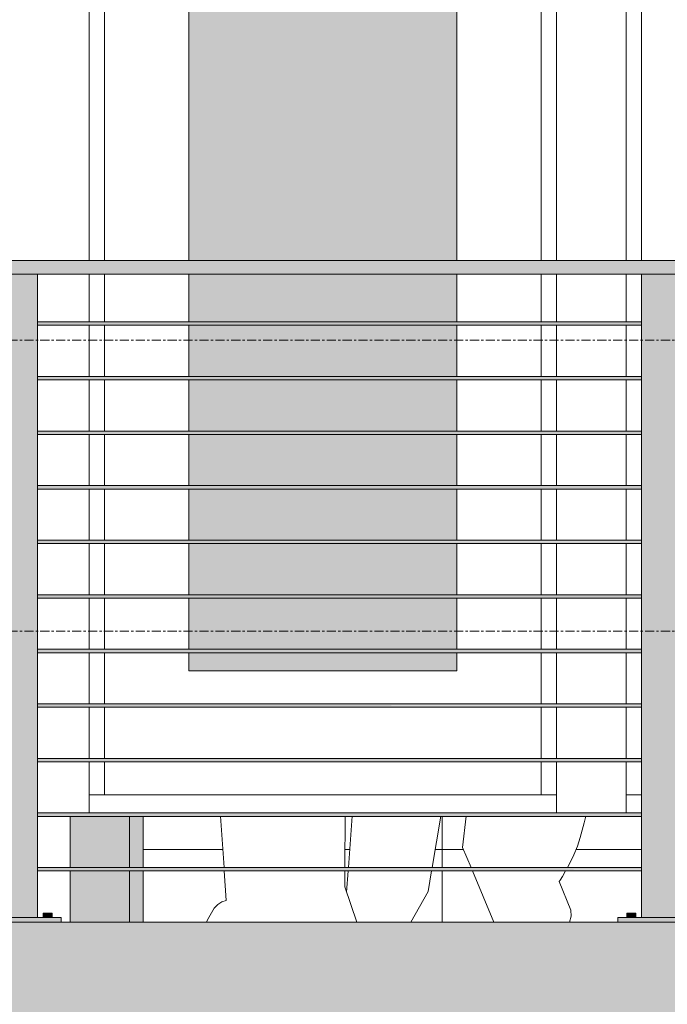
# Model space of a CAD drawing. Header units: inches. Extents: x 8250 to 9854, y -167 to 342.
# Tile 25 of 40: x 8696 to 8731, y -35 to 20. Entities that reach past the tile are written whole.
import ezdxf

# ---------------------------------------------------------------- set-up
doc = ezdxf.new("R2010")
doc.units = ezdxf.units.IN
doc.header["$MEASUREMENT"] = 0
doc.linetypes.add('Grid Line 1_2_', pattern=[0.875, 0.5, -0.125, 0.125, -0.125])
for name, color, linetype, lineweight in [('A-DETL-GENF-1', 8, 'Continuous', 9), ('A-DOOR', 31, 'Continuous', 18), ('A-DOOR-FRAM', 31, 'Continuous', 9), ('A-FLOR', 192, 'Continuous', 18), ('A-FLOR-HRAL', 11, 'Continuous', 9), ('A-FLOR-LEVL-1', 51, 'Grid Line 1_2_', 9), ('A-GENM-1', 5, 'Continuous', 18), ('A-WALL', 113, 'Continuous', 18), ('A-WALL-PATT-1', 111, 'Continuous', 9), ('Q-CASE', 31, 'Continuous', 9), ('S-STRS', 31, 'Continuous', 9)]:
    doc.layers.add(name, color=color, linetype=linetype, lineweight=lineweight)

# ---------------------------------------------------------------- blocks, each defined once
blk = doc.blocks.new('OD_CW_Base Cabinet - OD_CW_Base Cabinet-1347005-BUILDING ELEVATION - NORTH')
at = {"layer": 'Q-CASE'}
for p, q in [((8702.569, -26), (8706.954, -26)), ((8713.668, -26), (8713.936, -26)), ((8718.636, -26), (8720.18, -26)), ((8726.377, -26), (8729.982, -26))]:
    blk.add_line(p, q, dxfattribs=at)
blk = doc.blocks.new('Railing - 2_ x 1_2_ 2-1173542-BUILDING ELEVATION - NORTH')
at = {"layer": 'A-FLOR-HRAL'}
for points in [[(8612.045, -13.75), (8614.257, -13.75), (8614.257, 21.625), (8611.882, 21.625), (8611.882, -13.75)], [(8611.078, -13.75), (8611.319, -13.75), (8611.319, -13.5), (8611.069, -13.5), (8611.074, -13.75)], [(8611.496, -13.75), (8611.569, -13.75), (8611.561, -13.5), (8611.319, -13.5), (8611.319, -13.75), (8611.47, -13.75)], [(8614.574, -13.75), (8614.819, -13.75), (8614.819, -13.5), (8614.569, -13.5), (8614.569, -13.75)], [(8615.016, -13.75), (8615.069, -13.75), (8615.061, -13.5), (8614.819, -13.5), (8614.819, -13.75), (8614.996, -13.75)], [(8615.569, -14), (8615.569, -13.75), (8610.569, -13.75), (8610.569, -14), (8614.145, -14)]]:
    blk.add_hatch(color=256, dxfattribs=at).paths.add_polyline_path(points, flags=0)
for p, q in [((8611.882, -13.75), (8611.882, 21.625)), ((8614.257, -13.75), (8614.257, 21.625)), ((8611.069, -13.5), (8611.069, -13.75)), ((8611.069, -13.5), (8611.319, -13.5)), ((8611.319, -13.5), (8611.569, -13.5)), ((8611.569, -13.75), (8611.569, -13.5)), ((8614.569, -13.5), (8614.569, -13.75)), ((8614.569, -13.5), (8614.819, -13.5)), ((8614.819, -13.5), (8615.069, -13.5)), ((8615.069, -13.75), (8615.069, -13.5)), ((8610.569, -13.75), (8615.569, -13.75)), ((8610.569, -14), (8610.569, -13.75)), ((8615.569, -14), (8615.569, -13.75))]:
    blk.add_line(p, q, dxfattribs=at)
blk = doc.blocks.new('Railing - 2_ x 1_2_ 2-V1-BUILDING ELEVATION - NORTH')
at = {"layer": 'A-FLOR-HRAL'}
for points in [[(8435.691, -13.75), (8436.757, -13.75), (8436.757, 21.625), (8434.382, 21.625), (8434.382, -13.75)], [(8434.069, -13.75), (8434.061, -13.5), (8433.569, -13.5), (8433.59, -13.75), (8434.065, -13.75)], [(8437.569, -13.75), (8437.561, -13.5), (8437.069, -13.5), (8437.09, -13.75), (8437.565, -13.75)], [(8435.691, -14), (8438.069, -14), (8438.069, -13.75), (8433.069, -13.75), (8433.069, -14), (8433.592, -14)]]:
    blk.add_hatch(color=256, dxfattribs=at).paths.add_polyline_path(points, flags=0)
for p, q in [((8434.382, -13.75), (8434.382, 21.625)), ((8436.757, -13.75), (8436.757, 21.625)), ((8433.569, -13.5), (8433.569, -13.75)), ((8433.569, -13.5), (8434.069, -13.5)), ((8434.069, -13.75), (8434.069, -13.5)), ((8437.069, -13.5), (8437.069, -13.75)), ((8437.069, -13.5), (8437.569, -13.5)), ((8437.569, -13.75), (8437.569, -13.5)), ((8433.069, -13.75), (8438.069, -13.75)), ((8433.069, -14), (8433.069, -13.75)), ((8438.069, -14), (8438.069, -13.75))]:
    blk.add_line(p, q, dxfattribs=at)
blk = doc.blocks.new('Railing - Railing-1114347-BUILDING ELEVATION - NORTH')
at = {"layer": 'A-FLOR-HRAL'}
blk.add_hatch(color=256, dxfattribs=at).paths.add_polyline_path([(8870.278, 5.625), (8875.069, 5.625), (8875.069, 6.375), (8694.069, 6.375), (8694.069, 5.625), (8853.482, 5.625)], flags=0)
h = blk.add_hatch(color=256, dxfattribs=at)
h.paths.add_polyline_path([(8769.504, 2.906), (8801.182, 2.921), (8801.182, 3), (8767.957, 2.981), (8767.957, 2.906)], flags=0)
h.paths.add_polyline_path([(8698.123, 2.906), (8729.982, 2.911), (8729.982, 3), (8696.757, 2.987), (8696.757, 2.906)], flags=0)
h.paths.add_polyline_path([(8732.357, 2.906), (8765.582, 2.916), (8765.582, 3), (8732.357, 2.984), (8732.357, 2.911)], flags=0)
h.paths.add_polyline_path([(8872.382, 2.906), (8872.377, 3), (8839.157, 2.987), (8839.157, 2.906), (8872.377, 2.906)], flags=0)
h.paths.add_polyline_path([(8803.557, 2.906), (8836.782, 2.925), (8836.782, 3), (8803.557, 2.978), (8803.557, 2.921)], flags=0)
h = blk.add_hatch(color=256, dxfattribs=at)
h.paths.add_polyline_path([(8769.504, 2.812), (8801.182, 2.831), (8801.182, 2.906), (8767.957, 2.896), (8767.957, 2.812)], flags=0)
h.paths.add_polyline_path([(8872.377, 2.812), (8872.382, 2.825), (8872.377, 2.906), (8839.157, 2.887), (8839.157, 2.812), (8870.278, 2.812)], flags=0)
h.paths.add_polyline_path([(8696.757, 2.812), (8729.982, 2.825), (8729.982, 2.906), (8696.757, 2.906), (8696.757, 2.816)], flags=0)
h.paths.add_polyline_path([(8732.357, 2.812), (8765.582, 2.834), (8765.582, 2.906), (8732.357, 2.901), (8732.357, 2.815)], flags=0)
h.paths.add_polyline_path([(8836.782, 2.812), (8836.782, 2.906), (8803.557, 2.892), (8803.557, 2.812), (8836.687, 2.812)], flags=0)
h = blk.add_hatch(color=256, dxfattribs=at)
h.paths.add_polyline_path([(8782.101, -0.094), (8801.182, -0.079), (8801.182, 0), (8767.957, -0.019), (8767.957, -0.094), (8777.902, -0.094)], flags=0)
h.paths.add_polyline_path([(8698.123, -0.094), (8729.982, -0.089), (8729.982, 0), (8696.757, -0.013), (8696.757, -0.094)], flags=0)
h.paths.add_polyline_path([(8872.382, -0.094), (8872.377, 0), (8839.157, -0.013), (8839.157, -0.094), (8872.377, -0.094)], flags=0)
h.paths.add_polyline_path([(8732.357, -0.094), (8765.582, -0.084), (8765.582, 0), (8732.357, -0.016), (8732.357, -0.089)], flags=0)
h.paths.add_polyline_path([(8803.557, -0.094), (8836.782, -0.075), (8836.782, 0), (8803.557, -0.022), (8803.557, -0.079)], flags=0)
h = blk.add_hatch(color=256, dxfattribs=at)
h.paths.add_polyline_path([(8782.101, -0.188), (8801.182, -0.169), (8801.182, -0.094), (8767.957, -0.104), (8767.957, -0.188), (8777.902, -0.188)], flags=0)
h.paths.add_polyline_path([(8872.377, -0.188), (8872.382, -0.175), (8872.377, -0.094), (8839.157, -0.113), (8839.157, -0.188), (8870.278, -0.188)], flags=0)
h.paths.add_polyline_path([(8696.757, -0.188), (8729.982, -0.175), (8729.982, -0.094), (8696.757, -0.094), (8696.757, -0.184)], flags=0)
h.paths.add_polyline_path([(8732.357, -0.188), (8765.582, -0.166), (8765.582, -0.094), (8732.357, -0.099), (8732.357, -0.185)], flags=0)
h.paths.add_polyline_path([(8836.782, -0.188), (8836.782, -0.094), (8803.557, -0.108), (8803.557, -0.188), (8836.687, -0.188)], flags=0)
h = blk.add_hatch(color=256, dxfattribs=at)
h.paths.add_polyline_path([(8782.101, -3.094), (8801.182, -3.079), (8801.182, -3), (8767.957, -3.019), (8767.957, -3.094), (8777.902, -3.094)], flags=0)
h.paths.add_polyline_path([(8698.123, -3.094), (8729.982, -3.089), (8729.982, -3), (8696.757, -3.013), (8696.757, -3.094)], flags=0)
h.paths.add_polyline_path([(8872.382, -3.094), (8872.377, -3), (8839.157, -3.013), (8839.157, -3.094), (8872.377, -3.094)], flags=0)
h.paths.add_polyline_path([(8732.357, -3.094), (8765.582, -3.084), (8765.582, -3), (8732.357, -3.016), (8732.357, -3.089)], flags=0)
h.paths.add_polyline_path([(8803.557, -3.094), (8836.782, -3.075), (8836.782, -3), (8803.557, -3.022), (8803.557, -3.079)], flags=0)
h = blk.add_hatch(color=256, dxfattribs=at)
h.paths.add_polyline_path([(8782.101, -3.188), (8801.182, -3.169), (8801.182, -3.094), (8767.957, -3.104), (8767.957, -3.188), (8777.902, -3.188)], flags=0)
h.paths.add_polyline_path([(8872.377, -3.188), (8872.382, -3.175), (8872.377, -3.094), (8839.157, -3.113), (8839.157, -3.188), (8870.278, -3.188)], flags=0)
h.paths.add_polyline_path([(8696.757, -3.188), (8729.982, -3.175), (8729.982, -3.094), (8696.757, -3.094), (8696.757, -3.184)], flags=0)
h.paths.add_polyline_path([(8732.357, -3.188), (8765.582, -3.166), (8765.582, -3.094), (8732.357, -3.099), (8732.357, -3.185)], flags=0)
h.paths.add_polyline_path([(8836.782, -3.188), (8836.782, -3.094), (8803.557, -3.108), (8803.557, -3.188), (8836.687, -3.188)], flags=0)
h = blk.add_hatch(color=256, dxfattribs=at)
h.paths.add_polyline_path([(8696.757, -6.094), (8729.982, -6.089), (8729.982, -6), (8696.757, -6.013), (8696.757, -6.094)], flags=0)
h.paths.add_polyline_path([(8872.382, -6.094), (8872.377, -6), (8839.157, -6.013), (8839.157, -6.094), (8872.377, -6.094)], flags=0)
h.paths.add_polyline_path([(8732.357, -6.094), (8765.582, -6.084), (8765.582, -6), (8732.357, -6.016), (8732.357, -6.089)], flags=0)
h.paths.add_polyline_path([(8767.957, -6.094), (8801.182, -6.079), (8801.182, -6), (8767.957, -6.019), (8767.957, -6.084)], flags=0)
h.paths.add_polyline_path([(8803.557, -6.094), (8836.782, -6.075), (8836.782, -6), (8803.557, -6.022), (8803.557, -6.079)], flags=0)
h = blk.add_hatch(color=256, dxfattribs=at)
h.paths.add_polyline_path([(8788.399, -6.188), (8801.182, -6.169), (8801.182, -6.094), (8767.957, -6.104), (8767.957, -6.188), (8786.3, -6.188)], flags=0)
h.paths.add_polyline_path([(8872.377, -6.188), (8872.382, -6.175), (8872.377, -6.094), (8839.157, -6.113), (8839.157, -6.188), (8870.278, -6.188)], flags=0)
h.paths.add_polyline_path([(8696.757, -6.188), (8729.982, -6.175), (8729.982, -6.094), (8696.757, -6.094), (8696.757, -6.184)], flags=0)
h.paths.add_polyline_path([(8732.357, -6.188), (8765.582, -6.166), (8765.582, -6.094), (8732.357, -6.099), (8732.357, -6.185)], flags=0)
h.paths.add_polyline_path([(8836.782, -6.188), (8836.782, -6.094), (8803.557, -6.108), (8803.557, -6.188), (8836.687, -6.188)], flags=0)
h = blk.add_hatch(color=256, dxfattribs=at)
h.paths.add_polyline_path([(8777.902, -9.094), (8801.182, -9.079), (8801.182, -9), (8767.957, -9.019), (8767.957, -9.094), (8769.504, -9.094)], flags=0)
h.paths.add_polyline_path([(8698.123, -9.094), (8729.982, -9.089), (8729.982, -9), (8696.757, -9.013), (8696.757, -9.094)], flags=0)
h.paths.add_polyline_path([(8872.382, -9.094), (8872.377, -9), (8839.157, -9.013), (8839.157, -9.094), (8872.377, -9.094)], flags=0)
h.paths.add_polyline_path([(8732.357, -9.094), (8765.582, -9.084), (8765.582, -9), (8732.357, -9.016), (8732.357, -9.089)], flags=0)
h.paths.add_polyline_path([(8803.557, -9.094), (8836.782, -9.075), (8836.782, -9), (8803.557, -9.022), (8803.557, -9.079)], flags=0)
h = blk.add_hatch(color=256, dxfattribs=at)
h.paths.add_polyline_path([(8777.902, -9.188), (8801.182, -9.169), (8801.182, -9.094), (8767.957, -9.104), (8767.957, -9.188), (8769.504, -9.188)], flags=0)
h.paths.add_polyline_path([(8872.377, -9.188), (8872.382, -9.175), (8872.377, -9.094), (8839.157, -9.113), (8839.157, -9.188), (8870.278, -9.188)], flags=0)
h.paths.add_polyline_path([(8696.757, -9.188), (8729.982, -9.175), (8729.982, -9.094), (8696.757, -9.094), (8696.757, -9.184)], flags=0)
h.paths.add_polyline_path([(8732.357, -9.188), (8765.582, -9.166), (8765.582, -9.094), (8732.357, -9.099), (8732.357, -9.185)], flags=0)
h.paths.add_polyline_path([(8836.782, -9.188), (8836.782, -9.094), (8803.557, -9.108), (8803.557, -9.188), (8836.687, -9.188)], flags=0)
h = blk.add_hatch(color=256, dxfattribs=at)
h.paths.add_polyline_path([(8786.3, -12.094), (8801.182, -12.079), (8801.182, -12), (8767.957, -12.019), (8767.957, -12.094), (8782.101, -12.094)], flags=0)
h.paths.add_polyline_path([(8698.123, -12.094), (8729.982, -12.089), (8729.982, -12), (8696.757, -12.013), (8696.757, -12.094)], flags=0)
h.paths.add_polyline_path([(8872.382, -12.094), (8872.377, -12), (8839.157, -12.013), (8839.157, -12.094), (8872.377, -12.094)], flags=0)
h.paths.add_polyline_path([(8732.357, -12.094), (8765.582, -12.084), (8765.582, -12), (8732.357, -12.016), (8732.357, -12.089)], flags=0)
h.paths.add_polyline_path([(8803.557, -12.094), (8836.782, -12.075), (8836.782, -12), (8803.557, -12.022), (8803.557, -12.079)], flags=0)
h = blk.add_hatch(color=256, dxfattribs=at)
h.paths.add_polyline_path([(8786.3, -12.188), (8801.182, -12.169), (8801.182, -12.094), (8767.957, -12.104), (8767.957, -12.188), (8782.101, -12.188)], flags=0)
h.paths.add_polyline_path([(8872.377, -12.188), (8872.382, -12.175), (8872.377, -12.094), (8839.157, -12.113), (8839.157, -12.188), (8870.278, -12.188)], flags=0)
h.paths.add_polyline_path([(8696.757, -12.188), (8729.982, -12.175), (8729.982, -12.094), (8696.757, -12.094), (8696.757, -12.184)], flags=0)
h.paths.add_polyline_path([(8732.357, -12.188), (8765.582, -12.166), (8765.582, -12.094), (8732.357, -12.099), (8732.357, -12.185)], flags=0)
h.paths.add_polyline_path([(8836.782, -12.188), (8836.782, -12.094), (8803.557, -12.108), (8803.557, -12.188), (8836.687, -12.188)], flags=0)
h = blk.add_hatch(color=256, dxfattribs=at)
h.paths.add_polyline_path([(8696.757, -15.094), (8729.982, -15.089), (8729.982, -15), (8696.757, -15.013), (8696.757, -15.094)], flags=0)
h.paths.add_polyline_path([(8872.382, -15.094), (8872.377, -15), (8839.157, -15.013), (8839.157, -15.094), (8872.377, -15.094)], flags=0)
h.paths.add_polyline_path([(8732.357, -15.094), (8765.582, -15.084), (8765.582, -15), (8732.357, -15.016), (8732.357, -15.089)], flags=0)
h.paths.add_polyline_path([(8767.957, -15.094), (8801.182, -15.079), (8801.182, -15), (8767.957, -15.019), (8767.957, -15.084)], flags=0)
h.paths.add_polyline_path([(8803.557, -15.094), (8836.782, -15.075), (8836.782, -15), (8803.557, -15.022), (8803.557, -15.079)], flags=0)
h = blk.add_hatch(color=256, dxfattribs=at)
h.paths.add_polyline_path([(8782.101, -15.188), (8801.182, -15.169), (8801.182, -15.094), (8767.957, -15.104), (8767.957, -15.188), (8777.902, -15.188)], flags=0)
h.paths.add_polyline_path([(8872.377, -15.188), (8872.382, -15.175), (8872.377, -15.094), (8839.157, -15.113), (8839.157, -15.188), (8870.278, -15.188)], flags=0)
h.paths.add_polyline_path([(8696.757, -15.188), (8729.982, -15.175), (8729.982, -15.094), (8696.757, -15.094), (8696.757, -15.184)], flags=0)
h.paths.add_polyline_path([(8732.357, -15.188), (8765.582, -15.166), (8765.582, -15.094), (8732.357, -15.099), (8732.357, -15.185)], flags=0)
h.paths.add_polyline_path([(8836.782, -15.188), (8836.782, -15.094), (8803.557, -15.108), (8803.557, -15.188), (8836.687, -15.188)], flags=0)
h = blk.add_hatch(color=256, dxfattribs=at)
h.paths.add_polyline_path([(8696.757, -18.094), (8729.982, -18.089), (8729.982, -18), (8696.757, -18.013), (8696.757, -18.094)], flags=0)
h.paths.add_polyline_path([(8872.382, -18.094), (8872.377, -18), (8839.157, -18.013), (8839.157, -18.094), (8872.377, -18.094)], flags=0)
h.paths.add_polyline_path([(8732.357, -18.094), (8765.582, -18.084), (8765.582, -18), (8732.357, -18.016), (8732.357, -18.089)], flags=0)
h.paths.add_polyline_path([(8767.957, -18.094), (8801.182, -18.079), (8801.182, -18), (8767.957, -18.019), (8767.957, -18.084)], flags=0)
h.paths.add_polyline_path([(8803.557, -18.094), (8836.782, -18.075), (8836.782, -18), (8803.557, -18.022), (8803.557, -18.079)], flags=0)
h = blk.add_hatch(color=256, dxfattribs=at)
h.paths.add_polyline_path([(8782.101, -18.188), (8801.182, -18.169), (8801.182, -18.094), (8767.957, -18.104), (8767.957, -18.188), (8777.902, -18.188)], flags=0)
h.paths.add_polyline_path([(8872.377, -18.188), (8872.382, -18.175), (8872.377, -18.094), (8839.157, -18.113), (8839.157, -18.188), (8870.278, -18.188)], flags=0)
h.paths.add_polyline_path([(8696.757, -18.188), (8729.982, -18.175), (8729.982, -18.094), (8696.757, -18.094), (8696.757, -18.184)], flags=0)
h.paths.add_polyline_path([(8732.357, -18.188), (8765.582, -18.166), (8765.582, -18.094), (8732.357, -18.099), (8732.357, -18.185)], flags=0)
h.paths.add_polyline_path([(8828.289, -18.188), (8836.782, -18.172), (8836.782, -18.094), (8803.557, -18.108), (8803.557, -18.188), (8824.09, -18.188)], flags=0)
h = blk.add_hatch(color=256, dxfattribs=at)
h.paths.add_polyline_path([(8696.757, -21.094), (8729.982, -21.089), (8729.982, -21), (8696.757, -21.013), (8696.757, -21.094)], flags=0)
h.paths.add_polyline_path([(8872.382, -21.094), (8872.377, -21), (8839.157, -21.013), (8839.157, -21.094), (8872.377, -21.094)], flags=0)
h.paths.add_polyline_path([(8732.357, -21.094), (8765.582, -21.084), (8765.582, -21), (8732.357, -21.016), (8732.357, -21.089)], flags=0)
h.paths.add_polyline_path([(8767.957, -21.094), (8801.182, -21.079), (8801.182, -21), (8767.957, -21.019), (8767.957, -21.084)], flags=0)
h.paths.add_polyline_path([(8803.557, -21.094), (8836.782, -21.075), (8836.782, -21), (8803.557, -21.022), (8803.557, -21.079)], flags=0)
h = blk.add_hatch(color=256, dxfattribs=at)
h.paths.add_polyline_path([(8782.101, -21.188), (8801.182, -21.169), (8801.182, -21.094), (8767.957, -21.104), (8767.957, -21.188), (8777.902, -21.188)], flags=0)
h.paths.add_polyline_path([(8872.377, -21.188), (8872.382, -21.175), (8872.377, -21.094), (8839.157, -21.113), (8839.157, -21.188), (8870.278, -21.188)], flags=0)
h.paths.add_polyline_path([(8696.757, -21.188), (8729.982, -21.175), (8729.982, -21.094), (8696.757, -21.094), (8696.757, -21.184)], flags=0)
h.paths.add_polyline_path([(8732.357, -21.188), (8765.582, -21.166), (8765.582, -21.094), (8732.357, -21.099), (8732.357, -21.185)], flags=0)
h.paths.add_polyline_path([(8836.782, -21.188), (8836.782, -21.094), (8803.557, -21.108), (8803.557, -21.188), (8836.687, -21.188)], flags=0)
h = blk.add_hatch(color=256, dxfattribs=at)
h.paths.add_polyline_path([(8696.757, -24.094), (8729.982, -24.089), (8729.982, -24), (8696.757, -24.013), (8696.757, -24.094)], flags=0)
h.paths.add_polyline_path([(8872.382, -24.094), (8872.377, -24), (8839.157, -24.013), (8839.157, -24.094), (8872.377, -24.094)], flags=0)
h.paths.add_polyline_path([(8732.357, -24.094), (8765.582, -24.084), (8765.582, -24), (8732.357, -24.016), (8732.357, -24.089)], flags=0)
h.paths.add_polyline_path([(8767.957, -24.094), (8801.182, -24.079), (8801.182, -24), (8767.957, -24.019), (8767.957, -24.084)], flags=0)
h.paths.add_polyline_path([(8803.557, -24.094), (8836.782, -24.075), (8836.782, -24), (8803.557, -24.022), (8803.557, -24.079)], flags=0)
h = blk.add_hatch(color=256, dxfattribs=at)
h.paths.add_polyline_path([(8786.3, -24.188), (8801.182, -24.169), (8801.182, -24.094), (8767.957, -24.104), (8767.957, -24.188), (8782.101, -24.188)], flags=0)
h.paths.add_polyline_path([(8872.377, -24.188), (8872.382, -24.175), (8872.377, -24.094), (8839.157, -24.113), (8839.157, -24.188), (8870.278, -24.188)], flags=0)
h.paths.add_polyline_path([(8696.757, -24.188), (8729.982, -24.175), (8729.982, -24.094), (8696.757, -24.094), (8696.757, -24.184)], flags=0)
h.paths.add_polyline_path([(8732.357, -24.188), (8765.582, -24.166), (8765.582, -24.094), (8732.357, -24.099), (8732.357, -24.185)], flags=0)
h.paths.add_polyline_path([(8836.782, -24.188), (8836.782, -24.094), (8803.557, -24.108), (8803.557, -24.188), (8836.687, -24.188)], flags=0)
h = blk.add_hatch(color=256, dxfattribs=at)
h.paths.add_polyline_path([(8786.3, -27.094), (8801.182, -27.079), (8801.182, -27), (8767.957, -27.019), (8767.957, -27.094), (8777.902, -27.094)], flags=0)
h.paths.add_polyline_path([(8698.123, -27.094), (8729.982, -27.089), (8729.982, -27), (8696.757, -27.013), (8696.757, -27.094)], flags=0)
h.paths.add_polyline_path([(8732.357, -27.094), (8765.582, -27.084), (8765.582, -27), (8732.357, -27.016), (8732.357, -27.089)], flags=0)
h.paths.add_polyline_path([(8872.382, -27.094), (8872.377, -27), (8839.157, -27.013), (8839.157, -27.094), (8872.377, -27.094)], flags=0)
h.paths.add_polyline_path([(8803.557, -27.094), (8836.782, -27.075), (8836.782, -27), (8803.557, -27.022), (8803.557, -27.079)], flags=0)
h = blk.add_hatch(color=256, dxfattribs=at)
h.paths.add_polyline_path([(8786.3, -27.188), (8801.182, -27.169), (8801.182, -27.094), (8767.957, -27.104), (8767.957, -27.188), (8777.902, -27.188)], flags=0)
h.paths.add_polyline_path([(8872.377, -27.188), (8872.382, -27.175), (8872.377, -27.094), (8839.157, -27.113), (8839.157, -27.188), (8870.278, -27.188)], flags=0)
h.paths.add_polyline_path([(8696.757, -27.188), (8729.982, -27.175), (8729.982, -27.094), (8696.757, -27.094), (8696.757, -27.184)], flags=0)
h.paths.add_polyline_path([(8732.357, -27.188), (8765.582, -27.166), (8765.582, -27.094), (8732.357, -27.099), (8732.357, -27.185)], flags=0)
h.paths.add_polyline_path([(8819.891, -27.188), (8836.782, -27.172), (8836.782, -27.094), (8803.557, -27.108), (8803.557, -27.188), (8815.692, -27.188)], flags=0)
for p, q in [((8694.069, 6.375), (8875.069, 6.375)), ((8875.069, 5.625), (8694.069, 5.625)), ((8729.982, 3), (8696.757, 3)), ((8696.757, 2.812), (8729.982, 2.812)), ((8729.982, 0), (8696.757, 0)), ((8696.757, -0.188), (8729.982, -0.188)), ((8729.982, -3), (8696.757, -3)), ((8696.757, -3.188), (8729.982, -3.188)), ((8729.982, -6), (8696.757, -6)), ((8696.757, -6.188), (8729.982, -6.188)), ((8729.982, -9), (8696.757, -9)), ((8696.757, -9.188), (8729.982, -9.188)), ((8729.982, -12), (8696.757, -12)), ((8696.757, -12.188), (8729.982, -12.188)), ((8729.982, -15), (8696.757, -15)), ((8696.757, -15.188), (8729.982, -15.188)), ((8729.982, -18), (8696.757, -18)), ((8696.757, -18.188), (8729.982, -18.188)), ((8729.982, -21), (8696.757, -21)), ((8696.757, -21.188), (8729.982, -21.188)), ((8729.982, -24), (8696.757, -24)), ((8696.757, -24.188), (8729.982, -24.188)), ((8729.982, -27), (8696.757, -27)), ((8696.757, -27.188), (8729.982, -27.188))]:
    blk.add_line(p, q, dxfattribs=at)
for name, p in [('Railing - 2_ x 1_2_ 2-V1-BUILDING ELEVATION - NORTH', (260, -16)), ('Railing - 2_ x 1_2_ 2-1173542-BUILDING ELEVATION - NORTH', (118.1, -16))]:
    blk.add_blockref(name, p)
blk = doc.blocks.new('cynthia 25594 - cynthia 25594-698388-BUILDING ELEVATION - NORTH')
at = {"layer": 'A-DETL-GENF-1'}
for p, q in [((8707.024, -27.004), (8706.829, -24.184)), ((8713.674, -24.184), (8713.665, -27.004)), ((8707.148, -28.804), (8707.036, -27.184)), ((8713.665, -27.184), (8713.662, -28.055)), ((8713.662, -28.055), (8714.319, -30)), ((8706.484, -29.242), (8706.679, -29.037)), ((8706.679, -29.037), (8706.901, -28.882)), ((8706.901, -28.882), (8707.148, -28.804)), ((8706.104, -29.876), (8706.484, -29.242)), ((8706.104, -29.876), (8706.058, -30))]:
    blk.add_line(p, q, dxfattribs=at)
blk = doc.blocks.new('laron 1 24216 - laron 1 24216-698376-BUILDING ELEVATION - NORTH')
at = {"layer": 'A-DETL-GENF-1'}
for p, q in [((8714.071, -24.184), (8713.861, -27.004)), ((8718.467, -27.004), (8718.943, -24.184)), ((8719.018, -24.184), (8719.018, -24.653)), ((8719.018, -27.004), (8719.018, -24.184)), ((8719.018, -25.123), (8719.018, -24.184)), ((8719.018, -24.184), (8719.018, -26.488)), ((8720.334, -24.184), (8720.141, -25.907)), ((8726.829, -24.548), (8726.922, -24.184)), ((8719.018, -24.653), (8719.018, -27.004)), ((8726.6, -25.351), (8726.829, -24.548)), ((8719.018, -25.552), (8719.018, -25.123)), ((8726.448, -25.829), (8726.6, -25.351)), ((8719.018, -25.552), (8719.018, -27.004)), ((8720.141, -25.907), (8720.603, -27.005)), ((8726.25, -26.309), (8726.448, -25.829)), ((8719.018, -26.488), (8719.018, -26.895)), ((8726.031, -26.763), (8726.25, -26.309)), ((8719.018, -26.895), (8719.018, -27.004)), ((8725.902, -27.005), (8726.031, -26.763)), ((8713.848, -27.184), (8713.761, -28.348)), ((8718.246, -28.318), (8718.437, -27.184)), ((8719.018, -27.184), (8719.018, -28.199)), ((8719.018, -28.199), (8719.018, -27.184)), ((8719.018, -27.184), (8719.018, -30)), ((8719.018, -27.184), (8719.018, -27.242)), ((8719.018, -27.242), (8719.018, -27.541)), ((8719.018, -27.541), (8719.018, -27.802)), ((8720.678, -27.184), (8721.862, -30)), ((8725.505, -27.697), (8725.634, -27.484)), ((8725.634, -27.484), (8725.806, -27.184)), ((8719.018, -27.802), (8719.018, -28.037)), ((8719.018, -28.037), (8719.018, -28.256)), ((8725.457, -27.774), (8725.505, -27.697)), ((8726.082, -29.338), (8725.457, -27.774)), ((8717.297, -30), (8718.246, -28.318)), ((8719.018, -28.256), (8719.018, -28.47)), ((8719.018, -28.47), (8719.018, -28.645)), ((8719.018, -28.645), (8719.018, -28.807)), ((8719.018, -28.807), (8719.018, -28.97)), ((8719.018, -28.97), (8719.018, -29.154)), ((8719.018, -29.154), (8719.018, -29.376)), ((8719.018, -29.376), (8719.018, -29.652)), ((8719.018, -29.652), (8719.018, -30)), ((8726.026, -30), (8726.108, -29.668)), ((8726.108, -29.668), (8726.082, -29.338))]:
    blk.add_line(p, q, dxfattribs=at)
blk = doc.blocks.new('Sidelite-Sierra-French-Full_Glass-Single-Outswing-Standard - 3-1345549-BUILDING ELEVATION - NORTH')
at = {"layer": 'A-GENM-1'}
h = blk.add_hatch(color=256, dxfattribs=at)
h.paths.add_polyline_path([(8705.078, -16.186), (8719.827, -16.181), (8719.827, -15.188), (8705.078, -15.188), (8705.078, -16.181)], flags=0)
h.paths.add_polyline_path([(8719.117, -15), (8719.827, -15), (8719.827, -12.188), (8705.078, -12.188), (8705.078, -15), (8714.919, -15)], flags=0)
h.paths.add_polyline_path([(8705.078, -12), (8719.827, -12), (8719.827, -9.188), (8705.078, -9.188), (8705.078, -11.874)], flags=0)
h.paths.add_polyline_path([(8719.827, -9), (8719.827, -6.188), (8705.078, -6.188), (8705.078, -9), (8719.117, -9)], flags=0)
h.paths.add_polyline_path([(8719.827, -6), (8719.827, -3.188), (8705.078, -3.188), (8705.078, -6), (8719.117, -6)], flags=0)
h.paths.add_polyline_path([(8710.72, -3), (8719.827, -3), (8719.827, -0.188), (8705.078, -0.188), (8705.078, -3), (8706.521, -3)], flags=0)
h.paths.add_polyline_path([(8706.521, 0), (8719.827, 0), (8719.827, 2.812), (8705.078, 2.812), (8705.078, 0)], flags=0)
h.paths.add_polyline_path([(8705.078, 3), (8719.827, 3), (8719.827, 5.625), (8705.078, 5.625), (8705.078, 5.356)], flags=0)
h.paths.add_polyline_path([(8705.078, 6.375), (8719.827, 6.375), (8719.827, 51.719), (8705.078, 51.719), (8705.078, 22.586)], flags=0)
at = {"layer": 'A-DOOR'}
for p, q in [((8699.604, 57.193), (8699.604, 6.375)), ((8725.302, 6.375), (8725.302, 57.193)), ((8700.453, 56.344), (8700.453, 6.375)), ((8724.453, 56.344), (8724.453, 6.375)), ((8705.078, 6.375), (8705.078, 51.719)), ((8719.828, 51.719), (8719.828, 6.375)), ((8699.604, 5.625), (8699.604, 2.997)), ((8700.453, 5.625), (8700.453, 2.997)), ((8705.078, 2.996), (8705.078, 5.625)), ((8719.828, 5.625), (8719.828, 2.996)), ((8724.453, 5.625), (8724.453, 2.995)), ((8725.302, 2.995), (8725.302, 5.625)), ((8699.604, 2.816), (8699.604, -0.003)), ((8700.453, 2.816), (8700.453, -0.003)), ((8705.078, -0.004), (8705.078, 2.816)), ((8719.828, 2.816), (8719.828, -0.004)), ((8724.453, 2.816), (8724.453, -0.005)), ((8725.302, -0.005), (8725.302, 2.816)), ((8699.604, -0.184), (8699.604, -3.003)), ((8700.453, -0.184), (8700.453, -3.003)), ((8705.078, -3.004), (8705.078, -0.184)), ((8719.828, -0.184), (8719.828, -3.004)), ((8724.453, -0.184), (8724.453, -3.005)), ((8725.302, -3.005), (8725.302, -0.184)), ((8699.604, -3.184), (8699.604, -6.003)), ((8700.453, -3.184), (8700.453, -6.003)), ((8705.078, -6.004), (8705.078, -3.184)), ((8719.828, -3.184), (8719.828, -6.004)), ((8724.453, -3.184), (8724.453, -6.005)), ((8725.302, -6.005), (8725.302, -3.184)), ((8699.604, -6.184), (8699.604, -9.003)), ((8700.453, -6.184), (8700.453, -9.003)), ((8705.078, -9.004), (8705.078, -6.184)), ((8719.828, -6.184), (8719.828, -9.004)), ((8724.453, -6.184), (8724.453, -9.005)), ((8725.302, -9.005), (8725.302, -6.184)), ((8699.604, -9.184), (8699.604, -12.003)), ((8700.453, -9.184), (8700.453, -12.003)), ((8705.078, -12.004), (8705.078, -9.184)), ((8719.828, -9.184), (8719.828, -12.004)), ((8724.453, -9.184), (8724.453, -12.005)), ((8725.302, -12.005), (8725.302, -9.184)), ((8699.604, -12.184), (8699.604, -15.003)), ((8700.453, -12.184), (8700.453, -15.003)), ((8705.078, -15.004), (8705.078, -12.184)), ((8719.828, -12.184), (8719.828, -15.004)), ((8724.453, -12.184), (8724.453, -15.005)), ((8725.302, -15.005), (8725.302, -12.184)), ((8699.604, -15.184), (8699.604, -18.003)), ((8700.453, -15.184), (8700.453, -18.003)), ((8705.078, -16.187), (8705.078, -15.184)), ((8719.828, -15.184), (8719.828, -16.187)), ((8724.453, -15.184), (8724.453, -18.005)), ((8725.302, -18.005), (8725.302, -15.184)), ((8719.828, -16.187), (8705.078, -16.187)), ((8719.827, -16.187), (8719.827, -16.181)), ((8699.604, -18.184), (8699.604, -21.003)), ((8700.453, -18.184), (8700.453, -21.003)), ((8724.453, -18.184), (8724.453, -21.005)), ((8725.302, -21.005), (8725.302, -18.184)), ((8699.604, -21.184), (8699.604, -24)), ((8700.453, -21.184), (8700.453, -23)), ((8724.453, -21.184), (8724.453, -23)), ((8725.302, -24), (8725.302, -21.184))]:
    blk.add_line(p, q, dxfattribs=at)
at = {"layer": 'A-DOOR-FRAM'}
for p, q in [((8699.609, -23), (8725.297, -23)), ((8699.609, -24), (8699.609, -23)), ((8725.297, -23), (8725.297, -24))]:
    blk.add_line(p, q, dxfattribs=at)
blk = doc.blocks.new('Sidelite-Sierra-French-Full_Glass-Single-Outswing-Standard - 3-V6-BUILDING ELEVATION - NORTH')
at = {"layer": 'A-DOOR'}
for p, q in [((8729.133, 57.193), (8729.133, 6.375)), ((8729.982, 56.344), (8729.982, 6.375)), ((8729.133, 5.625), (8729.133, 2.995)), ((8729.133, 2.816), (8729.133, -0.005)), ((8729.133, -0.184), (8729.133, -3.005)), ((8729.133, -3.184), (8729.133, -6.005)), ((8729.133, -6.184), (8729.133, -9.005)), ((8729.133, -9.184), (8729.133, -12.005)), ((8729.133, -12.184), (8729.133, -15.005)), ((8729.133, -15.184), (8729.133, -18.005)), ((8729.133, -18.184), (8729.133, -21.005)), ((8729.133, -21.184), (8729.133, -24))]:
    blk.add_line(p, q, dxfattribs=at)
at = {"layer": 'A-DOOR-FRAM'}
for p, q in [((8729.138, -23), (8729.982, -23)), ((8729.138, -24), (8729.138, -23))]:
    blk.add_line(p, q, dxfattribs=at)

msp = doc.modelspace()

# ---------------------------------------------------------------- hatches: boundary and pattern name
at = {"layer": 'A-FLOR'}
msp.add_hatch(color=256, dxfattribs=at).paths.add_polyline_path([(8692.569, -43.75), (8876.569, -43.75), (8876.569, -30), (8692.569, -30), (8692.569, -37.719)], flags=0)
at = {"layer": 'A-WALL-PATT-1'}
h = msp.add_hatch(dxfattribs=at)
h.set_pattern_fill('FP_1', color=256, style=0, pattern_type=2)
h.set_pattern_definition([(0, (8696.569, -138), (0, 6), [])])
h.paths.add_polyline_path([(8692.569, -30), (8693.069, -30), (8693.069, -29.75), (8693.569, -29.75), (8693.578, -29.5), (8694.069, -29.5), (8694.069, -29.75), (8694.382, -29.75), (8694.382, -24), (8692.569, -24), (8692.569, -29.104)], flags=0)
h.paths.add_polyline_path([(8698.123, -30), (8698.569, -30), (8698.569, -27.188), (8696.757, -27.188), (8696.757, -29.75), (8697.069, -29.75), (8697.078, -29.5), (8697.569, -29.508), (8697.569, -29.75), (8698.069, -29.75), (8698.069, -30)], flags=0)
h.paths.add_polyline_path([(8698.123, -27), (8698.569, -27), (8698.567, -24.188), (8696.757, -24.188), (8696.757, -27)], flags=0)
at = {"layer": 'S-STRS'}
h = msp.add_hatch(color=256, dxfattribs=at)
h.paths.add_polyline_path([(8701.819, -30), (8701.819, -27.188), (8698.569, -27.188), (8698.569, -30)], flags=0)
h.paths.add_polyline_path([(8698.569, -27), (8701.819, -27), (8701.819, -24.188), (8698.569, -24.188), (8698.569, -25.323)], flags=0)
h = msp.add_hatch(color=256, dxfattribs=at)
h.paths.add_polyline_path([(8702.322, -30), (8702.569, -30), (8702.569, -27.188), (8701.819, -27.188), (8701.819, -30)], flags=0)
h.paths.add_polyline_path([(8701.819, -27), (8702.569, -27), (8702.569, -24.188), (8701.819, -24.188), (8701.819, -24.797)], flags=0)

# ---------------------------------------------------------------- linework, layer by layer
at = {"layer": 'A-FLOR'}
msp.add_line((8649.069, -30), (8876.569, -30), dxfattribs=at)
at = {"layer": 'A-FLOR-LEVL-1'}
for p, q in [((8318.044, 2), (9000.201, 2)), ((8318.044, -14), (9000.201, -14)), ((8318.044, -30), (9000.201, -30))]:
    msp.add_line(p, q, dxfattribs=at)
at = {"layer": 'A-WALL'}
for p, q in [((8698.569, -24.184), (8698.569, -27.003)), ((8698.569, -27.184), (8698.569, -30))]:
    msp.add_line(p, q, dxfattribs=at)
at = {"layer": 'S-STRS'}
for p, q in [((8701.819, -24.184), (8701.819, -27.004)), ((8702.569, -27.004), (8702.569, -24.184)), ((8701.819, -27.184), (8701.819, -30)), ((8702.569, -30), (8702.569, -27.184))]:
    msp.add_line(p, q, dxfattribs=at)

# ---------------------------------------------------------------- block references
at = {"layer": 'A-DETL-GENF-1'}
for name in ['cynthia 25594 - cynthia 25594-698388-BUILDING ELEVATION - NORTH', 'laron 1 24216 - laron 1 24216-698376-BUILDING ELEVATION - NORTH']:
    msp.add_blockref(name, (0, 0), dxfattribs=at)
at = {"layer": 'A-DOOR'}
for name in ['Sidelite-Sierra-French-Full_Glass-Single-Outswing-Standard - 3-1345549-BUILDING ELEVATION - NORTH', 'Sidelite-Sierra-French-Full_Glass-Single-Outswing-Standard - 3-V6-BUILDING ELEVATION - NORTH']:
    msp.add_blockref(name, (0, 0), dxfattribs=at)
at = {"layer": 'A-FLOR-HRAL'}
msp.add_blockref('Railing - Railing-1114347-BUILDING ELEVATION - NORTH', (0, 0), dxfattribs=at)
at = {"layer": 'Q-CASE'}
msp.add_blockref('OD_CW_Base Cabinet - OD_CW_Base Cabinet-1347005-BUILDING ELEVATION - NORTH', (0, 0), dxfattribs=at)

doc.saveas('drawing.dxf')
